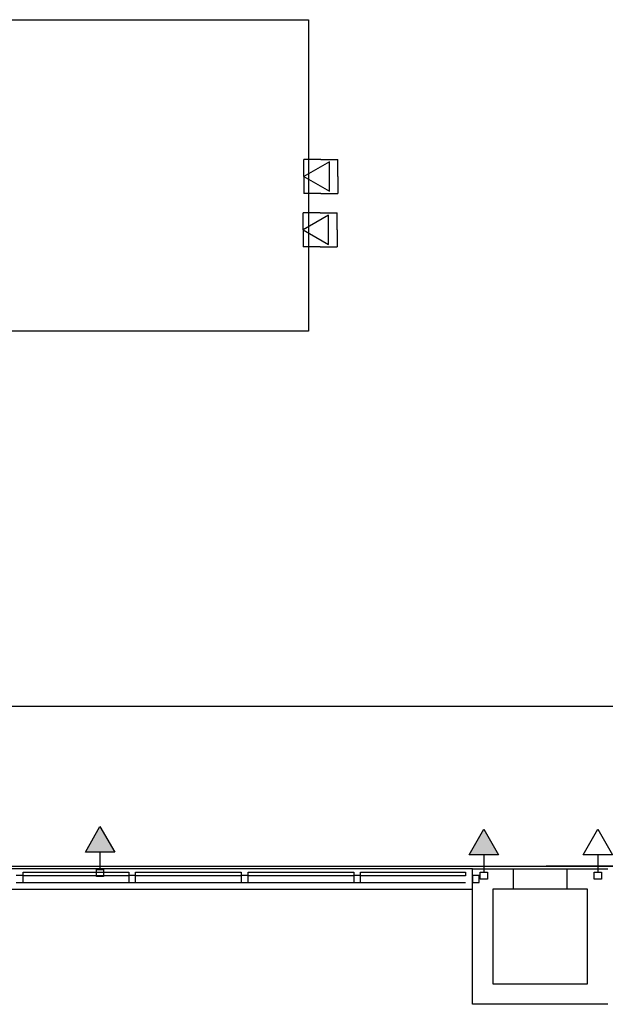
# Model space of a CAD drawing. Header units: millimetres. Extents: x 15 to 133, y 12 to 160.
# Tile 34 of 92: x 48.66 to 52.98, y 49.2 to 56.47. Entities that reach past the tile are written whole.
import ezdxf

# ---------------------------------------------------------------- set-up
doc = ezdxf.new("R2010")
doc.units = ezdxf.units.MM
doc.header["$MEASUREMENT"] = 0
doc.layers.add('Layout - Marco Polo', color=252, linetype='Continuous', lineweight=25)
doc.layers.add('Parede - Marco Polo', color=7, linetype='Continuous')

msp = doc.modelspace()

# ---------------------------------------------------------------- hatches: boundary and pattern name
at = {"layer": 'Layout - Marco Polo', "linetype": 'Continuous'}
for points in [[(49.3619, 50.3282), (49.2536, 50.5157), (49.1454, 50.3282)], [(52.1941, 50.3082), (52.0858, 50.4957), (51.9776, 50.3082)]]:
    msp.add_hatch(color=256, dxfattribs=at).paths.add_polyline_path(points)

# ---------------------------------------------------------------- linework, layer by layer
at = {"layer": 'Layout - Marco Polo'}
for p, q in [((43.2256, 56.4737), (50.7916, 56.4737)), ((50.7916, 56.4737), (50.7916, 54.1737)), ((50.7588, 55.3161), (50.7588, 55.4411)), ((50.8838, 55.4411), (50.7588, 55.4411)), ((50.9463, 55.4244), (50.7588, 55.3161)), ((50.8838, 55.4411), (51.0088, 55.4411)), ((50.9463, 55.2078), (50.9463, 55.4244)), ((51.0088, 55.3161), (51.0088, 55.4411)), ((50.7588, 55.3161), (50.9463, 55.2078)), ((50.7588, 55.3161), (50.7588, 55.1911)), ((51.0088, 55.3161), (51.0088, 55.1911)), ((50.8838, 55.1911), (50.7588, 55.1911)), ((50.8838, 55.1911), (51.0088, 55.1911)), ((50.7526, 54.9226), (50.7526, 55.0476)), ((50.8776, 55.0476), (50.7526, 55.0476)), ((50.8776, 55.0476), (51.0026, 55.0476)), ((51.0026, 54.9226), (51.0026, 55.0476)), ((50.9401, 55.0309), (50.7526, 54.9226)), ((50.9401, 54.8143), (50.9401, 55.0309)), ((50.7526, 54.9226), (50.9401, 54.8143)), ((50.7526, 54.9226), (50.7526, 54.7976)), ((51.0026, 54.9226), (51.0026, 54.7976)), ((50.8776, 54.7976), (50.7526, 54.7976)), ((50.8776, 54.7976), (51.0026, 54.7976)), ((50.7916, 54.1737), (43.2256, 54.1737)), ((70.2913, 51.4037), (46.9656, 51.4037)), ((49.1454, 50.3282), (49.2536, 50.5157)), ((49.2536, 50.5157), (49.3619, 50.3282)), ((51.9776, 50.3082), (52.0858, 50.4957)), ((52.0858, 50.4957), (52.1941, 50.3082)), ((52.8181, 50.3082), (52.9263, 50.4957)), ((52.9263, 50.4957), (53.0346, 50.3082)), ((49.3619, 50.3282), (49.1454, 50.3282)), ((49.2536, 50.3282), (49.2536, 50.2002)), ((52.1941, 50.3082), (51.9776, 50.3082)), ((52.0858, 50.3082), (52.0858, 50.1802)), ((53.0346, 50.3082), (52.8181, 50.3082)), ((52.9263, 50.3082), (52.9263, 50.1802)), ((40.6711, 50.2237), (70.2713, 50.2237)), ((52.0011, 50.2037), (47.0111, 50.2037)), ((48.6861, 50.1532), (48.6861, 50.1782)), ((48.6861, 50.1782), (49.4661, 50.1782)), ((49.2271, 50.2002), (49.2801, 50.2002)), ((49.2271, 50.1471), (49.2271, 50.2002)), ((49.2801, 50.2002), (49.2801, 50.1471)), ((49.4661, 50.1782), (49.4661, 50.1532)), ((49.5161, 50.1532), (49.5161, 50.1782)), ((49.5161, 50.1782), (50.2961, 50.1782)), ((50.2961, 50.1782), (50.2961, 50.1532)), ((50.3461, 50.1532), (50.3461, 50.1782)), ((50.3461, 50.1782), (51.1261, 50.1782)), ((51.1261, 50.1782), (51.1261, 50.1532)), ((51.1761, 50.1532), (51.1761, 50.1782)), ((51.1761, 50.1782), (51.9511, 50.1782)), ((51.9511, 50.1782), (51.9511, 50.1532)), ((52.0593, 50.1802), (52.1123, 50.1802)), ((52.0593, 50.1271), (52.0593, 50.1802)), ((52.1123, 50.1802), (52.1123, 50.1271)), ((58.4761, 50.2237), (52.5461, 50.2237)), ((52.8998, 50.1802), (52.9528, 50.1802)), ((52.8998, 50.1271), (52.8998, 50.1802)), ((52.9528, 50.1802), (52.9528, 50.1271)), ((48.6861, 50.1537), (48.6361, 50.1537)), ((48.6361, 50.1037), (48.6861, 50.1037)), ((48.6861, 50.1037), (48.6861, 50.1537)), ((49.4661, 50.1532), (48.6861, 50.1532)), ((48.6861, 50.1037), (49.4661, 50.1037)), ((49.2801, 50.1471), (49.2271, 50.1471)), ((49.5161, 50.1537), (49.4661, 50.1537)), ((49.4661, 50.1537), (49.4661, 50.1037)), ((49.4661, 50.1037), (49.5161, 50.1037)), ((49.5161, 50.1037), (49.5161, 50.1537)), ((50.2961, 50.1532), (49.5161, 50.1532)), ((49.5161, 50.1037), (50.2961, 50.1037)), ((50.3461, 50.1537), (50.2961, 50.1537)), ((50.2961, 50.1537), (50.2961, 50.1037)), ((50.2961, 50.1037), (50.3461, 50.1037)), ((50.3461, 50.1037), (50.3461, 50.1537)), ((51.1261, 50.1532), (50.3461, 50.1532)), ((50.3461, 50.1037), (51.1261, 50.1037)), ((51.1761, 50.1537), (51.1261, 50.1537)), ((51.1261, 50.1537), (51.1261, 50.1037)), ((51.1261, 50.1037), (51.1761, 50.1037)), ((51.1761, 50.1037), (51.1761, 50.1537)), ((51.9511, 50.1532), (51.1761, 50.1532)), ((51.1761, 50.1037), (51.9511, 50.1037)), ((52.0511, 50.1537), (52.0011, 50.1537)), ((52.0011, 50.1537), (52.0011, 50.1037)), ((52.0011, 50.1037), (52.0511, 50.1037)), ((52.0511, 50.1037), (52.0511, 50.1537)), ((52.1123, 50.1271), (52.0593, 50.1271)), ((52.9528, 50.1271), (52.8998, 50.1271)), ((47.0111, 50.0537), (52.0011, 50.0537)), ((47.0111, 50.0537), (52.0011, 50.0537))]:
    msp.add_line(p, q, dxfattribs=at)
at = {"layer": 'Parede - Marco Polo'}
for p, q in [((52.0011, 49.2037), (52.0011, 50.2037)), ((52.0011, 50.2037), (53.0011, 50.2037)), ((52.3011, 50.2037), (52.3011, 50.0537)), ((52.7011, 50.0537), (52.7011, 50.2037)), ((52.1511, 50.0537), (52.1511, 49.3537)), ((52.8511, 50.0537), (52.1511, 50.0537)), ((52.8511, 49.3537), (52.8511, 50.0537)), ((52.1511, 49.3537), (52.8511, 49.3537)), ((53.0011, 49.2037), (52.0011, 49.2037))]:
    msp.add_line(p, q, dxfattribs=at)

doc.saveas('drawing.dxf')
